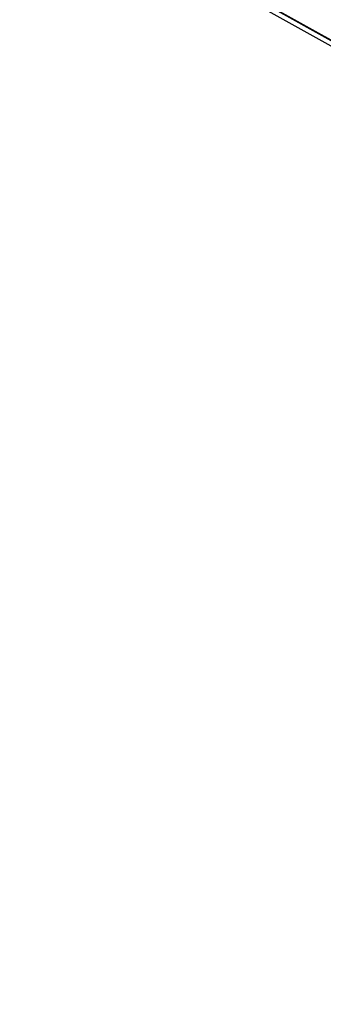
# Model space of a CAD drawing. Extents: x -19 to 1160, y -2382 to -1354.
# Tile 11 of 69: x 686 to 747, y -2376 to -2176. Entities that reach past the tile are written whole.
import ezdxf

# ---------------------------------------------------------------- set-up
doc = ezdxf.new("R2010")
doc.units = 0
doc.layers.add('1', color=7, linetype='CONTINUOUS')

msp = doc.modelspace()

# ---------------------------------------------------------------- linework, layer by layer
at = {"layer": '1', "color": 7}
for p, q in [((686.4, -2145.78, 67.01), (1097.24, -2374.88, 66.64)), ((686.42, -2145.73, 67.01), (1097.26, -2374.84, 66.64)), ((685.91, -2146.65, 66.01), (1096.75, -2375.75, 65.64)), ((685.91, -2146.65, 66.01), (1096.75, -2375.76, 65.64)), ((690.28, -2149.08, 59), (1096.75, -2375.76, 58.63)), ((690.74, -2148.26, 58), (1097.21, -2374.93, 57.63))]:
    msp.add_line(p, q, dxfattribs=at)
at = {"layer": '1', "color": 7, "extrusion": (-0.512986, -0.858396, 0.001063)}
msp.add_arc((4431.71, -211431.21, 1376.51), 211487.75, 90.6158246, 90.7432747, dxfattribs=at)
at = {"layer": '1', "color": 7, "extrusion": (0.512845, 0.858481, 3.94726e-12)}
msp.add_arc((-4434.94, -213890.08, -1376.51), 213947.62, 89.2643477, 89.3903322, dxfattribs=at)
at = {"layer": '1', "color": 7, "extrusion": (-0.51285, -0.858478, -6.05274e-08)}
msp.add_arc((4436.4, -213890.12, 1376.39), 213947.23, 90.6100555, 90.7360399, dxfattribs=at)
at = {"layer": '1', "color": 7, "extrusion": (-0.51275, -0.858487, 0.009393)}
msp.add_arc((4212.38, -170931.77, 1377.52), 170966.42, 90.6883878, 90.8444443, dxfattribs=at)
at = {"layer": '1', "color": 7, "extrusion": (-0.512795, -0.858442, 0.010876)}
msp.add_arc((4216.23, -170223.96, 1377.07), 170256.87, 90.6925228, 90.8492302, dxfattribs=at)
at = {"layer": '1', "color": 7, "extrusion": (-0.512694, -0.858571, -0.000962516)}
msp.add_arc((4190.33, -171951.31, 1378.37), 172000.05, 90.6769482, 90.8320653, dxfattribs=at)
at = {"layer": '1', "color": 7, "extrusion": (-0.51271, -0.858552, 0.004057)}
msp.add_arc((4198.77, -171697.77, 1378.16), 171739.53, 90.6807784, 90.8361315, dxfattribs=at)
at = {"layer": '1', "color": 7, "extrusion": (-0.512724, -0.858525, 0.007006)}
msp.add_arc((4206.28, -171401.97, 1377.87), 171439.74, 90.6844657, 90.840091, dxfattribs=at)

doc.saveas('drawing.dxf')
